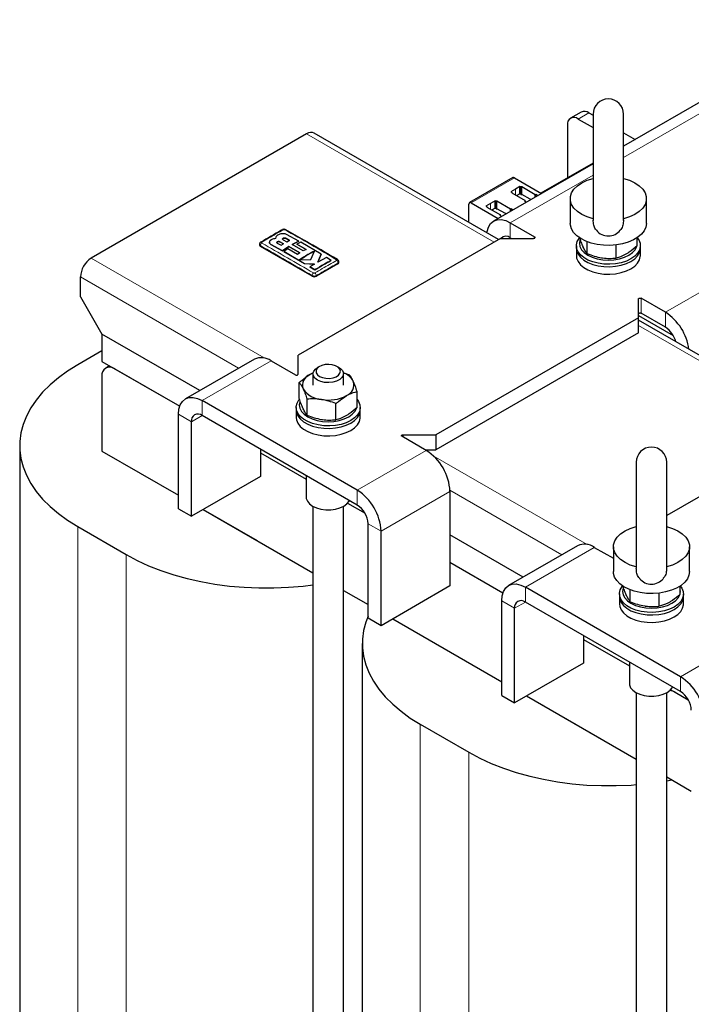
# Model space of a CAD drawing. Header units: millimetres. Extents: x 5 to 418, y 2 to 292.
# Tile 18 of 22: x 326 to 357, y 99 to 145. Entities that reach past the tile are written whole.
import ezdxf

# ---------------------------------------------------------------- set-up
doc = ezdxf.new("R2010")
doc.units = ezdxf.units.MM

msp = doc.modelspace()

# ---------------------------------------------------------------- linework, layer by layer
at = {"color": 7, "linetype": 'Continuous', "lineweight": 25}
for p, q in [((363.5798, 144.6215), (353.5168, 138.8123)), ((351.5759, 140.3777), (351.0809, 140.092)), ((351.9258, 140.3431), (352.1168, 140.2328)), ((352.1168, 140.281), (352.1168, 135.4011)), ((353.5168, 135.401), (353.5168, 140.281)), ((351.4309, 140.0573), (352.1168, 139.6613)), ((338.9575, 139.3732), (329.058, 133.6584)), ((347.775, 134.5197), (339.3075, 139.4079)), ((350.9359, 139.7715), (350.9359, 137.3516)), ((353.5168, 139.4246), (354.0471, 139.1185)), ((353.5168, 138.8531), (353.5522, 138.8327)), ((352.1168, 138.0333), (349.7218, 136.6507)), ((352.1168, 138.0041), (347.5426, 135.3635)), ((348.4306, 137.3627), (346.4408, 136.214)), ((348.5006, 137.3557), (349.7472, 136.6361)), ((348.5452, 136.8386), (348.3323, 136.7157)), ((348.3323, 136.7157), (348.3687, 136.6947)), ((348.3769, 136.6833), (348.3769, 136.67)), ((348.3769, 136.67), (348.9981, 136.3114)), ((348.758, 136.9614), (348.5452, 136.8386)), ((348.7943, 136.9404), (348.758, 136.9614)), ((348.758, 136.6185), (348.758, 136.9614)), ((348.8372, 136.9357), (348.8141, 136.9357)), ((349.4584, 136.5771), (348.8372, 136.9357)), ((348.8372, 136.5928), (348.8372, 136.9357)), ((346.5108, 136.2071), (347.7574, 135.4874)), ((347.6196, 136.3042), (347.4067, 136.1813)), ((347.6559, 136.2832), (347.6196, 136.3042)), ((347.6196, 135.9613), (347.6196, 136.3042)), ((347.6987, 136.2785), (347.6757, 136.2785)), ((348.3199, 135.9199), (347.6987, 136.2785)), ((347.6987, 135.9355), (347.6987, 136.2785)), ((348.758, 136.6185), (348.612, 136.5342)), ((348.758, 136.6185), (348.7943, 136.5975)), ((348.8141, 136.5928), (348.8372, 136.5928)), ((349.2257, 136.3684), (348.8372, 136.5928)), ((348.9981, 136.3114), (348.9634, 136.2914)), ((348.9634, 136.2914), (349.0567, 136.2375)), ((348.9981, 136.2714), (348.9981, 136.3114)), ((349.2645, 136.3575), (349.2257, 136.3799)), ((349.2257, 136.3799), (349.2257, 136.3684)), ((349.2257, 136.3684), (349.2356, 136.3742)), ((349.493, 136.5971), (349.4584, 136.5771)), ((349.4584, 136.4694), (349.4584, 136.5771)), ((349.493, 136.5971), (349.5863, 136.5433)), ((349.493, 136.4894), (349.493, 136.5971)), ((351.0668, 136.402), (351.0668, 135.2589)), ((354.5668, 135.2589), (354.5668, 136.402)), ((346.4118, 135.3066), (346.4118, 136.1499)), ((347.4067, 136.1813), (347.1939, 136.0585)), ((347.1939, 136.0585), (347.2302, 136.0375)), ((347.2384, 136.0261), (347.2384, 136.0128)), ((347.2384, 136.0128), (347.8596, 135.6541)), ((347.6196, 135.9613), (347.4736, 135.877)), ((347.6196, 135.9613), (347.6559, 135.9403)), ((347.6757, 135.9355), (347.6987, 135.9355)), ((348.0873, 135.7112), (347.6987, 135.9355)), ((348.3546, 135.9399), (348.3199, 135.9199)), ((348.3199, 135.8122), (348.3199, 135.9199)), ((348.3546, 135.9399), (348.4479, 135.8861)), ((348.3546, 135.8322), (348.3546, 135.9399)), ((347.8596, 135.6541), (347.825, 135.6341)), ((347.825, 135.6341), (347.9182, 135.5803)), ((347.8596, 135.6141), (347.8596, 135.6541)), ((348.1261, 135.7003), (348.0873, 135.7227)), ((348.0873, 135.7227), (348.0873, 135.7112)), ((348.0873, 135.7112), (348.0972, 135.717)), ((352.1168, 135.4011), (352.1168, 135.3949)), ((353.5168, 135.3956), (353.5168, 135.401)), ((348.3125, 135.2872), (349.4305, 134.6418)), ((337.5238, 134.5748), (337.5238, 134.5725)), ((337.5386, 134.6276), (337.5252, 134.5585)), ((337.5252, 134.5562), (337.5283, 134.5722)), ((337.8917, 134.3232), (337.7194, 134.4139)), ((337.7194, 134.4116), (337.8917, 134.3209)), ((337.8775, 134.5057), (338.0499, 134.4151)), ((338.1761, 134.4836), (338.0038, 134.5752)), ((338.0038, 134.5729), (338.1761, 134.4813)), ((338.5961, 134.4398), (338.0341, 134.7486)), ((338.0499, 134.4151), (338.1761, 134.4836)), ((338.2913, 134.2849), (338.5961, 134.4398)), ((338.5961, 134.4375), (338.2913, 134.2826)), ((347.867, 134.5729), (338.5615, 129.2009)), ((338.5961, 134.4398), (338.5961, 134.4375)), ((347.867, 134.5729), (349.381, 134.5729)), ((348.3125, 134.6013), (348.3618, 134.5729)), ((351.8452, 133.8702), (351.8452, 134.4186)), ((354.1441, 134.2258), (354.1441, 134.6005)), ((336.7881, 134.2939), (336.7881, 134.2584)), ((339.205, 132.8297), (336.8291, 134.2013)), ((337.2439, 134.3938), (337.2439, 134.3915)), ((337.3188, 134.2919), (337.8425, 134.0031)), ((337.8425, 134.0008), (337.3188, 134.2896)), ((337.6089, 134.3467), (337.7813, 134.255)), ((337.7813, 134.255), (337.8917, 134.3232)), ((337.8425, 134.0031), (338.1355, 134.1943)), ((338.1355, 134.192), (337.8425, 134.0008)), ((337.8425, 134.0031), (337.8425, 134.0008)), ((338.0901, 134.0847), (337.9113, 133.9644)), ((337.9113, 133.9644), (338.8614, 133.4096)), ((337.9113, 133.9644), (337.9113, 133.9621)), ((338.8614, 133.4073), (337.9113, 133.9621)), ((338.534, 133.8312), (338.0901, 134.0847)), ((338.1355, 134.1943), (338.6482, 133.9033)), ((338.1355, 134.1943), (338.1355, 134.192)), ((338.6482, 133.901), (338.1355, 134.192)), ((338.804, 133.9941), (338.2913, 134.2849)), ((338.6827, 134.3911), (338.5042, 134.3045)), ((338.5042, 134.3045), (338.9302, 134.0611)), ((338.5042, 134.3045), (338.5042, 134.3022)), ((338.9302, 134.0588), (338.5042, 134.3022)), ((339.6233, 133.841), (338.6827, 134.3911)), ((338.9302, 134.0611), (338.804, 133.9941)), ((339.1521, 133.5952), (339.3192, 133.9847)), ((351.3468, 134.23), (351.3468, 134.1157)), ((351.3468, 134.1157), (351.3468, 133.7728)), ((353.1724, 133.6649), (353.1724, 134.2697)), ((354.2868, 134.1157), (354.2868, 134.23)), ((354.2868, 133.7728), (354.2868, 134.1157)), ((338.6482, 133.9033), (338.534, 133.8312)), ((338.6252, 133.5812), (339.1521, 133.5952)), ((339.4691, 133.4795), (339.6233, 133.841)), ((339.6233, 133.8387), (339.4691, 133.4772)), ((339.863, 133.6951), (339.4691, 133.4795)), ((339.6233, 133.841), (339.6233, 133.8387)), ((340.0806, 133.5613), (339.863, 133.6951)), ((340.0806, 133.5613), (340.0806, 133.559)), ((340.4339, 133.4583), (340.4339, 133.4939)), ((338.8614, 133.4096), (339.3203, 133.3911)), ((338.8614, 133.4096), (338.8614, 133.4073)), ((339.3203, 133.3889), (338.8614, 133.4073)), ((339.3203, 133.3911), (339.1091, 133.2592)), ((339.1091, 133.2592), (339.3269, 133.1257)), ((339.1091, 133.2592), (339.1091, 133.2569)), ((339.3269, 133.1235), (339.1091, 133.2569)), ((339.3269, 133.1257), (339.3269, 133.1235)), ((340.3929, 133.4012), (339.403, 132.8297)), ((328.563, 131.8865), (328.563, 132.801)), ((328.563, 131.8865), (329.553, 130.1719)), ((354.2027, 130.9153), (354.2027, 131.7893)), ((355.4402, 131.1725), (354.3222, 131.8179)), ((354.2027, 130.9153), (344.8972, 125.5434)), ((354.2027, 131.0268), (355.7959, 130.1071)), ((354.2027, 130.2294), (354.2027, 130.9153)), ((362.6242, 125.9474), (354.2027, 130.809)), ((355.4402, 130.4866), (354.3222, 131.132)), ((334.0513, 127.5751), (329.553, 130.1719)), ((329.553, 130.1719), (329.553, 128.9143)), ((354.2027, 130.2294), (344.8972, 124.8575)), ((329.553, 129.3994), (328.4393, 128.7565)), ((336.5541, 129.02), (333.3863, 127.1912)), ((338.5615, 128.3269), (338.5615, 129.2009)), ((329.553, 128.9143), (333.1237, 126.853)), ((329.9009, 128.7134), (329.727, 128.613)), ((330.1469, 128.5714), (333.1237, 126.853)), ((337.3241, 128.9437), (338.442, 128.2983)), ((339.5514, 128.6869), (339.4524, 128.6297)), ((340.4425, 128.6297), (340.3435, 128.6869)), ((329.553, 128.2284), (329.553, 124.7989)), ((339.2474, 128.344), (339.2474, 127.8296)), ((340.6253, 128.4069), (340.9191, 128.3037)), ((340.6474, 127.8296), (340.6474, 128.344)), ((338.6202, 127.2071), (338.6202, 127.9481)), ((338.9758, 126.4409), (338.9758, 127.1819)), ((341.2747, 126.7965), (341.2747, 127.5375)), ((341.2839, 123.0003), (334.1562, 127.115)), ((338.4774, 126.8007), (338.4774, 126.6864)), ((340.3031, 126.2356), (340.3031, 126.9766)), ((341.4174, 126.6864), (341.4174, 126.8007)), ((333.0673, 122.1421), (333.0673, 126.4861)), ((341.2839, 122.3144), (334.1562, 126.4291)), ((338.4774, 126.6864), (338.4774, 126.3435)), ((341.4174, 126.3435), (341.4174, 126.6864)), ((333.6613, 121.7992), (333.6613, 126.1432)), ((362.7163, 126.0006), (355.4967, 121.8328)), ((344.4517, 124.829), (343.3338, 125.4744)), ((343.3833, 125.5434), (344.8972, 125.5434)), ((344.8972, 125.5434), (344.8972, 124.8575)), ((325.774, 125.0418), (325.774, 85.6029)), ((329.553, 124.7989), (333.0673, 122.7702)), ((336.8291, 124.8861), (336.8291, 123.628)), ((336.8291, 124.7139), (338.9324, 123.4997)), ((344.4024, 124.8575), (344.8972, 124.8575)), ((354.0967, 124.2794), (354.0967, 119.3995)), ((355.4967, 119.3994), (355.4967, 124.2794)), ((336.8291, 123.628), (333.6613, 121.7992)), ((338.9324, 123.6718), (338.9324, 122.6854)), ((345.5407, 122.9429), (345.5407, 118.5989)), ((339.2474, 122.261), (339.2474, 69.7543)), ((340.6474, 69.7543), (340.6474, 122.261)), ((340.8351, 122.4012), (341.6379, 121.9378)), ((333.0673, 122.1421), (333.6613, 121.7992)), ((334.2052, 122.1133), (336.6806, 120.6842)), ((334.2052, 122.1133), (339.2474, 119.2024)), ((328.4393, 121.3272), (330.6667, 120.0413)), ((341.7789, 117.1131), (341.7789, 121.4571)), ((342.3728, 116.7702), (342.3728, 121.1142)), ((348.9005, 119.0028), (345.5407, 120.9424)), ((351.4034, 120.4477), (348.2355, 118.6189)), ((352.1733, 120.3714), (353.0467, 119.8672)), ((353.0467, 120.4004), (353.0467, 119.2573)), ((356.5467, 119.2573), (356.5467, 120.4004)), ((345.5407, 119.6848), (347.9729, 118.2807)), ((354.0967, 119.3995), (354.0967, 119.3933)), ((355.4967, 119.394), (355.4967, 119.3994)), ((345.5407, 118.5989), (342.3728, 116.7702)), ((356.124, 118.2242), (356.124, 118.5989)), ((340.6474, 118.3942), (341.7789, 117.7411)), ((356.1331, 114.428), (349.0055, 118.5427)), ((353.3267, 118.2284), (353.3267, 118.1141)), ((353.3267, 118.1141), (353.3267, 117.7712)), ((353.8251, 117.8686), (353.8251, 118.417)), ((355.1523, 117.6633), (355.1523, 118.2681)), ((356.2667, 118.1141), (356.2667, 118.2284)), ((356.2667, 117.7712), (356.2667, 118.1141)), ((347.9165, 113.5698), (347.9165, 117.9138)), ((356.1331, 113.7421), (349.0055, 117.8568)), ((348.5105, 113.227), (348.5105, 117.5709)), ((342.3728, 116.7702), (341.7789, 117.1131)), ((342.9168, 117.0842), (347.9165, 114.1979)), ((351.6783, 116.3138), (351.6783, 115.0557)), ((341.5142, 115.9552), (341.5142, 76.5163)), ((351.6783, 116.1416), (353.7817, 114.9274)), ((345.2932, 115.7123), (347.9165, 114.1979)), ((351.6783, 115.0557), (348.5105, 113.227)), ((353.7817, 115.0995), (353.7817, 114.1131)), ((354.0967, 113.6888), (354.0967, 61.182)), ((355.4967, 61.182), (355.4967, 113.6888)), ((355.6844, 113.829), (356.4872, 113.3655)), ((355.8856, 113.7128), (356.4872, 113.3655)), ((347.9165, 113.5698), (348.5105, 113.227)), ((349.0545, 113.541), (352.4208, 111.5976)), ((349.0545, 113.541), (354.0967, 110.6302)), ((344.1795, 112.2405), (346.4069, 110.9547)), ((355.4967, 109.822), (356.6281, 109.1688)), ((355.4967, 109.6446), (355.7294, 109.6876))]:
    msp.add_line(p, q, dxfattribs=at)
at = {"color": 7, "linetype": 'Continuous', "lineweight": 18}
for p, q in [((353.5168, 138.2916), (364.3497, 144.5453)), ((351.9258, 140.3431), (351.4309, 140.0573)), ((355.4402, 131.1725), (371.4773, 140.4306)), ((347.57, 134.4013), (338.9575, 139.3732)), ((346.5108, 136.2071), (348.5006, 137.3557)), ((348.3125, 135.2872), (352.1168, 137.4834)), ((348.5452, 136.5728), (348.5452, 136.8386)), ((348.7943, 136.5975), (348.7943, 136.9404)), ((348.8141, 136.5928), (348.8141, 136.9357)), ((347.6559, 135.9403), (347.6559, 136.2832)), ((347.6757, 135.9355), (347.6757, 136.2785)), ((347.4067, 135.9156), (347.4067, 136.1813)), ((348.3125, 134.6013), (348.3125, 135.2872)), ((337.7194, 134.4139), (337.7194, 134.4116)), ((338.0038, 134.5752), (338.0038, 134.5729)), ((348.3126, 134.6013), (348.2634, 134.5729)), ((349.4305, 134.6418), (349.4305, 134.5847)), ((336.8291, 134.2013), (336.8291, 134.2369)), ((337.3188, 134.2919), (337.3188, 134.2896)), ((329.058, 133.6584), (336.9992, 129.074)), ((340.3929, 133.4012), (340.3929, 133.4369)), ((328.563, 132.801), (335.8335, 128.6039)), ((339.205, 132.8297), (339.205, 132.8654)), ((339.403, 132.8297), (339.403, 132.8654)), ((354.3222, 131.8179), (354.3222, 131.132)), ((355.4402, 130.4866), (355.4402, 131.1725)), ((362.4192, 125.8291), (354.2027, 130.5723)), ((334.1562, 127.115), (337.3241, 128.9437)), ((334.1562, 126.4291), (334.1562, 127.115)), ((333.6613, 126.1432), (333.0673, 126.4861)), ((334.1563, 126.429), (333.6613, 126.1432)), ((343.3833, 125.5434), (343.3833, 125.4458)), ((341.2839, 123.0003), (344.4517, 124.829)), ((344.7766, 124.5842), (351.8485, 120.5017)), ((341.2839, 122.3144), (341.2839, 123.0003)), ((345.5407, 122.9429), (342.3728, 121.1142)), ((345.5395, 123.0007), (350.6827, 120.0316)), ((328.4393, 121.3272), (328.4393, 81.8882)), ((341.7789, 121.4571), (342.3728, 121.1142)), ((349.0055, 118.5427), (352.1733, 120.3714)), ((330.6667, 120.0413), (330.6667, 80.6024)), ((349.0055, 117.8568), (349.0055, 118.5427)), ((348.5105, 117.5709), (347.9165, 117.9138)), ((349.0056, 117.8567), (348.5105, 117.5709)), ((356.1331, 114.428), (359.301, 116.2567)), ((356.1331, 113.7421), (356.1331, 114.428)), ((344.1795, 112.2405), (344.1795, 72.8016)), ((346.4069, 110.9547), (346.4069, 71.5158))]:
    msp.add_line(p, q, dxfattribs=at)
at = {"color": 7, "linetype": 'Continuous', "lineweight": 25, "flags": 128}
for points in [[(352.1208, 135.4751), (351.8464, 135.5613), (351.603, 135.6743), (351.3982, 135.8105), (351.2386, 135.9655), (351.1293, 136.1344), (351.0738, 136.3119), (351.0738, 136.4922), (351.1293, 136.6697), (351.2386, 136.8386), (351.3982, 136.9936), (351.603, 137.1298), (351.8464, 137.2428), (352.1208, 137.329)], [(353.5128, 137.329), (353.7871, 137.2428), (354.0306, 137.1298), (354.2354, 136.9936), (354.395, 136.8386), (354.5043, 136.6697), (354.5598, 136.4922), (354.5598, 136.3119), (354.5043, 136.1344), (354.395, 135.9655), (354.2354, 135.8105), (354.0306, 135.6743), (353.7871, 135.5613), (353.5128, 135.4751)], [(347.2347, 134.8316), (347.2445, 134.8916), (347.3065, 135.0917), (347.4071, 135.251), (347.5425, 135.3634), (347.7075, 135.4245), (347.8958, 135.4321), (348.1001, 135.3857), (348.3125, 135.2872)], [(354.5668, 135.2589), (354.5416, 135.0881), (354.4668, 134.9223), (354.3446, 134.7662), (354.1784, 134.6242), (353.973, 134.5005), (353.7343, 134.3986), (353.4693, 134.3215), (353.1855, 134.2713), (352.8911, 134.2495), (352.5945, 134.2568), (352.3043, 134.2929), (352.0289, 134.3568), (351.7762, 134.4466), (351.5534, 134.5598), (351.3669, 134.6932), (351.2221, 134.8428), (351.1233, 135.0043), (351.0731, 135.1732), (351.0668, 135.2589)], [(349.381, 134.5729), (349.4013, 134.5746), (349.4198, 134.5797), (349.4351, 134.5876), (349.4456, 134.5978), (349.4506, 134.6093), (349.4496, 134.6211), (349.4427, 134.6323), (349.4305, 134.6418)], [(354.1441, 134.5948), (354.2106, 134.4997), (354.2727, 134.3473), (354.2852, 134.1908), (354.2477, 134.0357), (354.1615, 133.8873), (354.0295, 133.7505), (353.8562, 133.63), (353.6475, 133.5299), (353.4106, 133.4537), (353.1533, 133.404), (352.8847, 133.3823), (352.6137, 133.3896), (352.3496, 133.4254), (352.1015, 133.4887), (351.8777, 133.5772), (351.6859, 133.6879), (351.5326, 133.8171), (351.423, 133.9604), (351.3609, 134.1128), (351.3484, 134.2692), (351.3858, 134.4243), (351.472, 134.5728), (351.4896, 134.5949)], [(351.5141, 134.4991), (351.5123, 134.4941), (351.4868, 134.3443), (351.5123, 134.1946), (351.588, 134.0505), (351.7109, 133.9178), (351.8763, 133.8014), (352.0779, 133.706), (352.3078, 133.635), (352.5573, 133.5913), (352.8168, 133.5766), (353.0763, 133.5913), (353.3258, 133.635), (353.5557, 133.706), (353.7572, 133.8014), (353.9226, 133.9178), (354.0455, 134.0505), (354.1178, 134.1849)], [(351.3468, 134.1157), (351.3609, 133.9985), (351.423, 133.846), (351.5326, 133.7028), (351.6859, 133.5736), (351.8777, 133.4629), (352.1015, 133.3744), (352.3496, 133.3111), (352.6137, 133.2752), (352.8847, 133.268), (353.1533, 133.2896), (353.4106, 133.3394), (353.6475, 133.4156), (353.8562, 133.5157), (354.0295, 133.6361), (354.1615, 133.7729), (354.2477, 133.9214), (354.2852, 134.0765), (354.2868, 134.1157)], [(351.3468, 134.1157), (351.3609, 133.9985), (351.423, 133.846), (351.5326, 133.7028), (351.6859, 133.5736), (351.8777, 133.4629), (352.1015, 133.3744), (352.3496, 133.3111), (352.6137, 133.2752), (352.8847, 133.268), (353.1533, 133.2896), (353.4106, 133.3394), (353.6475, 133.4156), (353.8562, 133.5157), (354.0295, 133.6361), (354.1615, 133.7729), (354.2477, 133.9214), (354.2852, 134.0765), (354.2868, 134.1157)], [(354.1441, 134.2952), (354.1468, 134.3443), (354.1441, 134.3935)], [(351.3468, 133.7728), (351.3609, 133.6555), (351.423, 133.5031), (351.5326, 133.3598), (351.6859, 133.2306), (351.8777, 133.1199), (352.1015, 133.0314), (352.3496, 132.9681), (352.6137, 132.9323), (352.8847, 132.9251), (353.1533, 132.9467), (353.4106, 132.9965), (353.6475, 133.0727), (353.8562, 133.1727), (354.0295, 133.2932), (354.1615, 133.43), (354.2477, 133.5785), (354.2852, 133.7336), (354.2868, 133.7728)], [(354.2027, 131.7893), (354.2057, 131.801), (354.2145, 131.8118), (354.2283, 131.8205), (354.2459, 131.8266), (354.2659, 131.8295), (354.2864, 131.8289), (354.3057, 131.8249), (354.3222, 131.8179)], [(354.2027, 131.1034), (354.2057, 131.1151), (354.2145, 131.1259), (354.2283, 131.1347), (354.2459, 131.1407), (354.2659, 131.1436), (354.2864, 131.143), (354.3057, 131.1391), (354.3222, 131.132)], [(328.4393, 128.7565), (327.9764, 128.4685), (327.5521, 128.1613), (327.1688, 127.8368), (326.8285, 127.4965), (326.5332, 127.1426), (326.2846, 126.7769), (326.084, 126.4015), (325.9326, 126.0185), (325.8312, 125.63), (325.7803, 125.2383), (325.7803, 124.8454), (325.8312, 124.4536), (325.9326, 124.0652), (326.084, 123.6822), (326.2846, 123.3068), (326.5332, 122.9411), (326.8285, 122.5871), (327.1688, 122.2469), (327.5521, 121.9223), (327.9764, 121.6151), (328.4393, 121.3272)], [(339.4525, 128.0582), (339.3373, 128.1459), (339.2673, 128.2483), (339.2479, 128.3578), (339.2802, 128.4662), (339.3621, 128.5656), (339.4524, 128.6297)], [(339.5515, 128.2297), (339.6858, 128.1725), (339.8433, 128.1407), (340.0101, 128.137), (340.1714, 128.162), (340.3127, 128.2133), (340.4216, 128.2863), (340.4884, 128.3746), (340.5071, 128.4704), (340.476, 128.5651), (340.398, 128.6503), (340.28, 128.7184), (340.1324, 128.7634), (339.9684, 128.7814), (339.8025, 128.7706), (339.6495, 128.732), (339.523, 128.6692), (339.4342, 128.5876), (339.391, 128.4945), (339.3972, 128.3982), (339.4523, 128.3072), (339.5515, 128.2297)], [(340.4425, 128.6297), (340.5052, 128.5882), (340.5986, 128.4922), (340.6438, 128.3853), (340.6373, 128.2753), (340.5796, 128.1704), (340.475, 128.0784), (340.3314, 128.0061), (340.1592, 127.9588), (339.9713, 127.9401), (339.7817, 127.9514), (339.6044, 127.9917), (339.4525, 128.0582)], [(338.442, 128.2983), (338.4585, 128.2913), (338.4779, 128.2873), (338.4984, 128.2867), (338.5183, 128.2896), (338.5359, 128.2957), (338.5497, 128.3045), (338.5585, 128.3152), (338.5615, 128.3269)], [(339.2514, 128.3868), (339.223, 128.3746), (339.106, 128.3153)], [(333.0673, 126.4861), (333.0882, 126.7194), (333.1502, 126.9195), (333.2508, 127.0788), (333.3862, 127.1912), (333.5513, 127.2523), (333.7395, 127.2598), (333.9438, 127.2134), (334.1562, 127.115)], [(341.2747, 127.1655), (341.3412, 127.0704), (341.4033, 126.918), (341.4159, 126.7615), (341.3784, 126.6064), (341.2922, 126.4579), (341.1602, 126.3211), (340.9869, 126.2007), (340.7782, 126.1006), (340.5412, 126.0244), (340.284, 125.9746), (340.0153, 125.953), (339.7444, 125.9602), (339.4803, 125.9961), (339.2321, 126.0594), (339.0083, 126.1479), (338.8165, 126.2586), (338.6632, 126.3878), (338.5536, 126.531), (338.4915, 126.6835), (338.479, 126.8399), (338.5165, 126.995), (338.6027, 127.1435), (338.6202, 127.1656)], [(338.6448, 127.0698), (338.643, 127.0648), (338.6174, 126.915), (338.643, 126.7652), (338.7187, 126.6212), (338.8416, 126.4885), (339.007, 126.3721), (339.2085, 126.2766), (339.4385, 126.2057), (339.688, 126.162), (339.9474, 126.1472), (340.2069, 126.162), (340.4564, 126.2057), (340.6864, 126.2766), (340.8879, 126.3721), (341.0533, 126.4885), (341.1762, 126.6212), (341.2485, 126.7556)], [(341.2747, 126.8659), (341.2774, 126.915), (341.2747, 126.9642)], [(338.4774, 126.6864), (338.4915, 126.5692), (338.5536, 126.4167), (338.6632, 126.2735), (338.8165, 126.1443), (339.0083, 126.0335), (339.2321, 125.945), (339.4803, 125.8818), (339.7444, 125.8459), (340.0153, 125.8387), (340.284, 125.8603), (340.5412, 125.9101), (340.7782, 125.9863), (340.9869, 126.0863), (341.1602, 126.2068), (341.2922, 126.3436), (341.3784, 126.4921), (341.4159, 126.6472), (341.4174, 126.6864)], [(338.4774, 126.6864), (338.4915, 126.5692), (338.5536, 126.4167), (338.6632, 126.2735), (338.8165, 126.1443), (339.0083, 126.0335), (339.2321, 125.945), (339.4803, 125.8818), (339.7444, 125.8459), (340.0153, 125.8387), (340.284, 125.8603), (340.5412, 125.9101), (340.7782, 125.9863), (340.9869, 126.0863), (341.1602, 126.2068), (341.2922, 126.3436), (341.3784, 126.4921), (341.4159, 126.6472), (341.4174, 126.6864)], [(338.4774, 126.3435), (338.4915, 126.2262), (338.5536, 126.0738), (338.6632, 125.9305), (338.8165, 125.8013), (339.0083, 125.6906), (339.2321, 125.6021), (339.4803, 125.5388), (339.7444, 125.503), (340.0153, 125.4958), (340.284, 125.5174), (340.5412, 125.5672), (340.7782, 125.6434), (340.9869, 125.7434), (341.1602, 125.8639), (341.2922, 126.0007), (341.3784, 126.1492), (341.4159, 126.3043), (341.4174, 126.3435)], [(343.3338, 125.4744), (343.3215, 125.4839), (343.3146, 125.4951), (343.3136, 125.5069), (343.3186, 125.5184), (343.3292, 125.5286), (343.3444, 125.5366), (343.363, 125.5416), (343.3833, 125.5434)], [(338.9324, 122.6854), (338.9388, 122.6197), (338.9894, 122.4918), (339.088, 122.3736), (339.2297, 122.271), (339.4074, 122.1892), (339.6122, 122.1323), (339.8338, 122.1031), (340.0611, 122.1031), (340.2827, 122.1323), (340.4875, 122.1892), (340.6652, 122.271), (340.8069, 122.3736), (340.9055, 122.4918), (340.9227, 122.5229)], [(354.1007, 119.4735), (353.8263, 119.5597), (353.5829, 119.6727), (353.3781, 119.8089), (353.2185, 119.9639), (353.1092, 120.1328), (353.0537, 120.3103), (353.0537, 120.4906), (353.1092, 120.6681), (353.2185, 120.837), (353.3781, 120.992), (353.5829, 121.1282), (353.8263, 121.2412), (354.1007, 121.3274)], [(355.4927, 121.3274), (355.767, 121.2412), (356.0105, 121.1282), (356.2153, 120.992), (356.3749, 120.837), (356.4842, 120.6681), (356.5397, 120.4906), (356.5397, 120.3103), (356.4842, 120.1328), (356.3749, 119.9639), (356.2153, 119.8089), (356.0105, 119.6727), (355.767, 119.5597), (355.4927, 119.4735)], [(330.6667, 120.0413), (331.1655, 119.7741), (331.6976, 119.5292), (332.2598, 119.3079), (332.8492, 119.1114), (333.4623, 118.941), (334.0958, 118.7975), (334.7461, 118.6817), (335.4095, 118.5942), (336.0825, 118.5357), (336.7611, 118.5063), (337.4416, 118.5063), (338.1202, 118.5357), (338.7931, 118.5942), (339.2474, 118.6508)], [(356.5467, 119.2573), (356.5215, 119.0865), (356.4467, 118.9207), (356.3245, 118.7646), (356.1582, 118.6226), (355.9529, 118.4989), (355.7142, 118.397), (355.4492, 118.3199), (355.1654, 118.2697), (354.871, 118.2479), (354.5744, 118.2552), (354.2842, 118.2913), (354.0088, 118.3552), (353.7561, 118.445), (353.5333, 118.5582), (353.3468, 118.6916), (353.202, 118.8412), (353.1032, 119.0027), (353.053, 119.1716), (353.0467, 119.2573)], [(347.9165, 117.9138), (347.9375, 118.1471), (347.9994, 118.3472), (348.1001, 118.5065), (348.2355, 118.6189), (348.4005, 118.68), (348.5888, 118.6875), (348.793, 118.6412), (349.0055, 118.5427)], [(356.1209, 118.5968), (356.1905, 118.4981), (356.2526, 118.3457), (356.2651, 118.1892), (356.2276, 118.0341), (356.1414, 117.8857), (356.0094, 117.7489), (355.8361, 117.6284), (355.6274, 117.5283), (355.3905, 117.4521), (355.1332, 117.4024), (354.8646, 117.3807), (354.5936, 117.388), (354.3295, 117.4238), (354.0814, 117.4871), (353.8576, 117.5756), (353.6658, 117.6863), (353.5125, 117.8155), (353.4029, 117.9588), (353.3408, 118.1112), (353.3283, 118.2676), (353.3657, 118.4227), (353.4519, 118.5712), (353.4724, 118.5968)], [(353.3267, 118.1141), (353.3408, 117.9969), (353.4029, 117.8444), (353.5125, 117.7012), (353.6658, 117.572), (353.8576, 117.4613), (354.0814, 117.3728), (354.3295, 117.3095), (354.5936, 117.2736), (354.8646, 117.2664), (355.1332, 117.288), (355.3905, 117.3378), (355.6274, 117.414), (355.8361, 117.5141), (356.0094, 117.6345), (356.1414, 117.7713), (356.2276, 117.9198), (356.2651, 118.0749), (356.2667, 118.1141)], [(353.3267, 118.1141), (353.3408, 117.9969), (353.4029, 117.8444), (353.5125, 117.7012), (353.6658, 117.572), (353.8576, 117.4613), (354.0814, 117.3728), (354.3295, 117.3095), (354.5936, 117.2736), (354.8646, 117.2664), (355.1332, 117.288), (355.3905, 117.3378), (355.6274, 117.414), (355.8361, 117.5141), (356.0094, 117.6345), (356.1414, 117.7713), (356.2276, 117.9198), (356.2651, 118.0749), (356.2667, 118.1141)], [(353.494, 118.4975), (353.4922, 118.4925), (353.4667, 118.3428), (353.4922, 118.193), (353.5679, 118.0489), (353.6908, 117.9162), (353.8562, 117.7998), (354.0578, 117.7044), (354.2877, 117.6334), (354.5372, 117.5897), (354.7967, 117.575), (355.0562, 117.5897), (355.3057, 117.6334), (355.5356, 117.7044), (355.7371, 117.7998), (355.9025, 117.9162), (356.0254, 118.0489), (356.0977, 118.1833)], [(356.124, 118.2936), (356.1267, 118.3428), (356.124, 118.3919)], [(353.3267, 117.7712), (353.3408, 117.6539), (353.4029, 117.5015), (353.5125, 117.3582), (353.6658, 117.229), (353.8576, 117.1183), (354.0814, 117.0298), (354.3295, 116.9666), (354.5936, 116.9307), (354.8646, 116.9235), (355.1332, 116.9451), (355.3905, 116.9949), (355.6274, 117.0711), (355.8361, 117.1711), (356.0094, 117.2916), (356.1414, 117.4284), (356.2276, 117.5769), (356.2651, 117.732), (356.2667, 117.7712)], [(341.7789, 117.213), (341.6728, 116.9319), (341.5714, 116.5434), (341.5205, 116.1516), (341.5205, 115.7588), (341.5714, 115.367), (341.6728, 114.9785), (341.8242, 114.5955), (342.0248, 114.2201), (342.2734, 113.8544), (342.5687, 113.5005), (342.909, 113.1603), (343.2923, 112.8357), (343.7166, 112.5285), (344.1795, 112.2405)], [(353.7817, 114.1131), (353.7881, 114.0475), (353.8386, 113.9195), (353.9373, 113.8013), (354.079, 113.6987), (354.2567, 113.6169), (354.4615, 113.56), (354.683, 113.5308), (354.9103, 113.5308), (355.1319, 113.56), (355.3367, 113.6169), (355.5144, 113.6987), (355.6561, 113.8013), (355.7547, 113.9195), (355.7719, 113.9506)], [(346.4069, 110.9547), (346.9057, 110.6875), (347.4378, 110.4425), (348, 110.2212), (348.5894, 110.0248), (349.2025, 109.8544), (349.836, 109.7108), (350.4863, 109.595), (351.1497, 109.5076), (351.8227, 109.4491), (352.5013, 109.4197), (353.1818, 109.4197), (353.8604, 109.4491), (354.0967, 109.4662)]]:
    msp.add_lwpolyline(points, dxfattribs=at)
at = {"color": 7, "linetype": 'Continuous', "lineweight": 25}
for centre, radius, start, end in [((352.8168, 140.281), 0.7, 0, 180), ((351.7208, 140.0568), 0.3521, 54.38242, 114.30712), ((351.2376, 139.8204), 0.3057, 50.79671, 189.21404), ((339.1625, 139.087), 0.3521, 65.69288, 125.61758), ((348.4596, 137.2985), 0.0704, 54.38242, 114.30712), ((348.3629, 136.6819), 0.0141, 5.6948, 65.62534), ((348.8133, 136.9761), 0.0404, 241.95976, 271.1441), ((346.4722, 136.1597), 0.0611, 50.79671, 189.21404), ((347.6749, 136.3189), 0.0404, 241.95976, 271.1441), ((348.8133, 136.6331), 0.0404, 241.95976, 271.1441), ((347.2244, 136.0247), 0.0141, 5.6948, 65.62534), ((347.6749, 135.9759), 0.0404, 241.95976, 271.1441), ((352.8168, 135.381), 0.7, 218.86614, 321.61816), ((336.8689, 134.3518), 0.0482, 55.20224, 114.88886), ((348.117, 134.3623), 0.3088, 50.7167, 137.01153), ((336.8582, 134.2654), 0.0704, 185.6948, 245.62534), ((329.6377, 132.7521), 1.0758, 122.60548, 177.39452), ((340.3532, 133.5518), 0.0482, 65.10638, 124.80255), ((340.3639, 133.4653), 0.0704, 294.37466, 354.3052), ((339.304, 133.0208), 0.2152, 242.60967, 297.39033), ((354.136, 129.1541), 2.4031, 7.61404, 57.13342), ((354.8542, 129.5734), 1.0851, 13.32255, 57.31391), ((336.873, 128.314), 0.7746, 54.38242, 114.30712), ((329.9151, 128.2872), 0.3668, 50.79671, 189.21404), ((339.2913, 127.8261), 0.5232, 110.74208, 199.461), ((340.3531, 127.5792), 0.8582, 29.93081, 70.22421), ((339.7045, 128.2504), 1.0863, 213.43888, 266.5665), ((340.6036, 127.8331), 0.5232, 290.74208, 19.461), ((339.9495, 128.9662), 1.8267, 260.2289, 297.35717), ((333.963, 126.1922), 0.3057, 50.79671, 189.21404), ((354.7967, 124.2794), 0.7, 0, 180), ((343.1764, 122.8353), 2.3667, 2.60548, 57.39452), ((340.0086, 121.0066), 2.3667, 2.60548, 57.39452), ((340.7042, 121.4081), 1.0758, 2.60548, 57.39452), ((351.7222, 119.7418), 0.7746, 54.38242, 114.30712), ((354.7967, 119.3794), 0.7, 218.86614, 321.61816), ((348.8123, 117.6199), 0.3057, 50.79671, 189.21404), ((354.8578, 112.4343), 2.3667, 2.60548, 57.39452), ((355.6, 113.2565), 0.5383, 57.95437, 85.03353), ((355.5534, 112.8359), 1.0758, 2.60548, 57.39452)]:
    msp.add_arc(centre, radius, start, end, dxfattribs=at)
at = {"color": 7, "linetype": 'Continuous', "lineweight": 18}
for centre, radius, start, end in [((337.8604, 134.9236), 0.0488, 55.56484, 114.44642), ((337.9756, 134.9238), 0.0486, 64.70125, 124.49974), ((336.9784, 134.2319), 0.1494, 123.32204, 178.0583), ((340.2435, 133.4317), 0.1495, 1.96116, 56.68021), ((339.3573, 132.8564), 0.1526, 123.12781, 176.6323), ((339.2507, 132.8565), 0.1526, 3.34754, 56.86931)]:
    msp.add_arc(centre, radius, start, end, dxfattribs=at)
at = {"color": 7, "linetype": 'Continuous', "lineweight": 25}
for points, knots in [([(352.2775, 134.946), (352.2626, 134.9613), (352.1967, 135.0284), (352.1303, 135.198), (352.1239, 135.3372), (352.1203, 135.4149)], [0, 0, 0, 0, 0.1146639, 0.5064177, 1, 1, 1, 1]), ([(353.5078, 135.4195), (353.5067, 135.3411), (353.5047, 135.1982), (353.4378, 135.0263), (353.3716, 134.9611), (353.3603, 134.9499)], [0, 0, 0, 0, 0.5016565, 0.9143866, 1, 1, 1, 1]), ([(337.8402, 134.968), (337.8258, 134.9599), (337.4954, 134.7742), (337.1647, 134.5799), (336.8486, 134.394)], [0, 0, 0, 0, 0.0437345, 1, 1, 1, 1]), ([(337.9954, 134.9674), (337.9941, 134.9685), (337.9823, 134.978), (337.9499, 134.9858), (337.9003, 134.9894), (337.8606, 134.9809), (337.8427, 134.9689), (337.8406, 134.9675)], [0, 0, 0, 0, 0.0316046, 0.2835541, 0.5952648, 0.9527387, 1, 1, 1, 1]), ([(340.3735, 133.5935), (339.8685, 133.8912), (339.076, 134.3585), (338.2835, 134.8048), (337.9959, 134.9667)], [0, 0, 0, 0, 0.6371047, 1, 1, 1, 1]), ([(336.8489, 134.395), (336.8473, 134.3943), (336.8324, 134.3879), (336.8114, 134.3653), (336.7909, 134.3306), (336.7898, 134.3053), (336.7892, 134.294)], [0, 0, 0, 0, 0.04244327, 0.39316873, 0.72953329, 1, 1, 1, 1]), ([(337.3188, 134.4988), (337.3005, 134.4856), (337.2638, 134.4593), (337.2408, 134.4101), (337.2458, 134.3604), (337.2749, 134.3194), (337.3063, 134.2997), (337.3188, 134.2919)], [0, 0, 0, 0, 0.21459, 0.4291787, 0.6437975, 0.8584406, 1, 1, 1, 1]), ([(337.5252, 134.5585), (337.4947, 134.5557), (337.4337, 134.5503), (337.3635, 134.526), (337.3305, 134.5059), (337.3188, 134.4988)], [0, 0, 0, 0, 0.3919653, 0.7839447, 1, 1, 1, 1]), ([(337.7749, 134.7747), (337.7371, 134.7643), (337.6616, 134.7436), (337.5779, 134.69), (337.5514, 134.6479), (337.5386, 134.6276)], [0, 0, 0, 0, 0.3407821, 0.6815687, 1, 1, 1, 1]), ([(337.7194, 134.4139), (337.7125, 134.4168), (337.6989, 134.4226), (337.6728, 134.4255), (337.6462, 134.4236), (337.6215, 134.4168), (337.6016, 134.4059), (337.5888, 134.392), (337.5845, 134.3768), (337.5892, 134.3621), (337.5992, 134.3522), (337.6071, 134.3477), (337.6089, 134.3467)], [0, 0, 0, 0, 0.107578, 0.2151551, 0.3227414, 0.4302646, 0.5376806, 0.6449866, 0.752213, 0.8594107, 0.9666405, 1, 1, 1, 1]), ([(337.587, 134.3749), (337.587, 134.3783), (337.587, 134.3867), (337.5971, 134.3995), (337.6146, 134.4115), (337.6381, 134.4197), (337.6645, 134.4232), (337.6908, 134.4216), (337.709, 134.4167), (337.7174, 134.4126), (337.7194, 134.4116)], [0, 0, 0, 0, 0.0961106, 0.2390132, 0.3819254, 0.524921, 0.6680524, 0.8113341, 0.954728, 1, 1, 1, 1]), ([(338.0341, 134.7486), (338.0134, 134.7578), (337.9721, 134.7762), (337.8932, 134.7874), (337.8253, 134.7852), (337.7876, 134.7773), (337.7749, 134.7747)], [0, 0, 0, 0, 0.2851253, 0.5702516, 0.8553553, 1, 1, 1, 1]), ([(338.0038, 134.5752), (337.996, 134.5785), (337.9804, 134.5852), (337.9506, 134.5893), (337.9203, 134.5881), (337.8921, 134.5814), (337.8694, 134.5701), (337.8547, 134.5554), (337.8497, 134.5391), (337.855, 134.523), (337.8664, 134.5119), (337.8754, 134.5069), (337.8775, 134.5057)], [0, 0, 0, 0, 0.1073587, 0.214721, 0.322003, 0.4292233, 0.5364373, 0.6436973, 0.7510459, 0.8585026, 0.9660513, 1, 1, 1, 1]), ([(337.8525, 134.537), (337.8525, 134.5407), (337.8525, 134.5498), (337.8641, 134.5636), (337.8843, 134.5761), (337.9112, 134.5843), (337.9413, 134.5873), (337.9713, 134.5846), (337.992, 134.5787), (338.0015, 134.574), (338.0038, 134.5729)], [0, 0, 0, 0, 0.0969221, 0.2402573, 0.3834499, 0.5265101, 0.6694856, 0.8124432, 0.955456, 1, 1, 1, 1]), ([(351.6673, 134.1665), (351.6631, 134.1757), (351.6312, 134.2453), (351.571, 134.3939), (351.5168, 134.5551), (351.4895, 134.6364)], [0, 0, 0, 0, 0.070088, 0.5307834, 1, 1, 1, 1]), ([(337.3188, 134.2896), (337.3009, 134.3019), (337.265, 134.3265), (337.2427, 134.3642), (337.2462, 134.386), (337.2471, 134.3914)], [0, 0, 0, 0, 0.4295286, 0.8590562, 1, 1, 1, 1]), ([(339.3192, 133.9847), (339.2162, 133.9338), (338.9849, 133.8195), (338.7535, 133.6662), (338.6252, 133.5812)], [0, 0, 0, 0, 0.4454775, 1, 1, 1, 1]), ([(338.6252, 133.5789), (338.7282, 133.6477), (338.9593, 133.8023), (339.1908, 133.9181), (339.3192, 133.9824)], [0, 0, 0, 0, 0.4451777, 1, 1, 1, 1]), ([(351.8452, 133.8702), (351.8163, 133.9082), (351.758, 133.9848), (351.6977, 134.1056), (351.6673, 134.1665)], [0, 0, 0, 0, 0.495458, 1, 1, 1, 1]), ([(354.1441, 134.2258), (354.0234, 134.1212), (353.8632, 133.9824), (353.6988, 133.8831), (353.6582, 133.8586)], [0, 0, 0, 0, 0.7534206, 1, 1, 1, 1]), ([(339.3269, 133.1257), (339.43, 133.1879), (339.6812, 133.3393), (339.9324, 133.4789), (340.0806, 133.5613)], [0, 0, 0, 0, 0.41032951, 1, 1, 1, 1]), ([(340.0806, 133.559), (339.9775, 133.502), (339.7263, 133.3631), (339.4751, 133.2124), (339.3269, 133.1235)], [0, 0, 0, 0, 0.4100764, 1, 1, 1, 1]), ([(340.433, 133.4937), (340.4333, 133.4956), (340.4358, 133.5115), (340.4258, 133.5402), (340.4048, 133.5723), (340.3854, 133.5895), (340.3739, 133.5952), (340.3734, 133.5954)], [0, 0, 0, 0, 0.0473269, 0.387603, 0.6883704, 0.9872494, 1, 1, 1, 1]), ([(351.8452, 133.8702), (351.9529, 133.8293), (352.1705, 133.7467), (352.3953, 133.7029), (352.5088, 133.6808)], [0, 0, 0, 0, 0.495458, 1, 1, 1, 1]), ([(352.5088, 133.6808), (352.5245, 133.6785), (352.6436, 133.6608), (352.8682, 133.645), (353.0704, 133.6582), (353.1724, 133.6649)], [0, 0, 0, 0, 0.070088, 0.5307834, 1, 1, 1, 1]), ([(353.6582, 133.8586), (353.5315, 133.7959), (353.367, 133.7145), (353.2088, 133.6742), (353.1724, 133.6649)], [0, 0, 0, 0, 0.7702918, 1, 1, 1, 1]), ([(338.6202, 127.9481), (338.6565, 127.9808), (338.8148, 128.1232), (338.9793, 128.2317), (339.106, 128.3153)], [0, 0, 0, 0, 0.2297082, 1, 1, 1, 1]), ([(339.106, 128.3153), (339.1467, 128.3395), (339.1998, 128.3711), (339.2515, 128.3884), (339.2635, 128.3924)], [0, 0, 0, 0, 0.7673255, 1, 1, 1, 1]), ([(341.0969, 128.0074), (341.0927, 128.0163), (341.0608, 128.0843), (341.0006, 128.195), (340.9464, 128.2672), (340.9191, 128.3037)], [0, 0, 0, 0, 0.07008803, 0.5307834, 1, 1, 1, 1]), ([(338.6202, 127.9481), (338.6491, 127.9101), (338.7073, 127.8335), (338.7676, 127.7127), (338.798, 127.6518)], [0, 0, 0, 0, 0.49545796, 1, 1, 1, 1]), ([(338.798, 127.6518), (338.8022, 127.6426), (338.8341, 127.573), (338.8943, 127.4244), (338.9485, 127.2632), (338.9758, 127.1819)], [0, 0, 0, 0, 0.070088, 0.5307834, 1, 1, 1, 1]), ([(341.2747, 127.5375), (341.2458, 127.6239), (341.1876, 127.7985), (341.1273, 127.9373), (341.0969, 128.0074)], [0, 0, 0, 0, 0.495458, 1, 1, 1, 1]), ([(338.798, 126.7372), (338.7938, 126.7464), (338.7619, 126.816), (338.7017, 126.9646), (338.6475, 127.1258), (338.6202, 127.2071)], [0, 0, 0, 0, 0.070088, 0.5307834, 1, 1, 1, 1]), ([(339.6395, 127.166), (339.6237, 127.1683), (339.5046, 127.186), (339.28, 127.2018), (339.0778, 127.1885), (338.9758, 127.1819)], [0, 0, 0, 0, 0.070088, 0.5307834, 1, 1, 1, 1]), ([(340.3031, 126.9766), (340.1953, 127.0175), (339.9778, 127.1001), (339.7529, 127.1439), (339.6395, 127.166)], [0, 0, 0, 0, 0.495458, 1, 1, 1, 1]), ([(340.3031, 126.9766), (340.3394, 127.0093), (340.4977, 127.1517), (340.6622, 127.2602), (340.7889, 127.3438)], [0, 0, 0, 0, 0.2297082, 1, 1, 1, 1]), ([(340.7889, 127.3438), (340.8294, 127.3661), (340.9939, 127.4566), (341.154, 127.5027), (341.2747, 127.5375)], [0, 0, 0, 0, 0.2465794, 1, 1, 1, 1]), ([(338.9758, 126.4409), (338.9469, 126.4789), (338.8886, 126.5555), (338.8284, 126.6763), (338.798, 126.7372)], [0, 0, 0, 0, 0.495458, 1, 1, 1, 1]), ([(341.2747, 126.7965), (341.154, 126.6919), (340.9939, 126.5531), (340.8294, 126.4538), (340.7889, 126.4293)], [0, 0, 0, 0, 0.7534206, 1, 1, 1, 1]), ([(338.9758, 126.4409), (339.0836, 126.4), (339.3011, 126.3174), (339.526, 126.2736), (339.6395, 126.2515)], [0, 0, 0, 0, 0.495458, 1, 1, 1, 1]), ([(339.6395, 126.2515), (339.6552, 126.2491), (339.7743, 126.2315), (339.9989, 126.2157), (340.2011, 126.2289), (340.3031, 126.2356)], [0, 0, 0, 0, 0.070088, 0.5307834, 1, 1, 1, 1]), ([(340.7889, 126.4293), (340.6622, 126.3666), (340.4977, 126.2852), (340.3394, 126.2449), (340.3031, 126.2356)], [0, 0, 0, 0, 0.7702918, 1, 1, 1, 1]), ([(354.2574, 118.9444), (354.2425, 118.9597), (354.1766, 119.0268), (354.1102, 119.1964), (354.1038, 119.3356), (354.1002, 119.4133)], [0, 0, 0, 0, 0.1146639, 0.5064177, 1, 1, 1, 1]), ([(355.4877, 119.4179), (355.4866, 119.3395), (355.4846, 119.1966), (355.4177, 119.0247), (355.3515, 118.9595), (355.3402, 118.9483)], [0, 0, 0, 0, 0.5016565, 0.9143866, 1, 1, 1, 1]), ([(353.6472, 118.1649), (353.643, 118.1741), (353.6111, 118.2437), (353.5509, 118.3923), (353.4967, 118.5535), (353.4694, 118.6348)], [0, 0, 0, 0, 0.070088, 0.5307834, 1, 1, 1, 1]), ([(353.8251, 117.8686), (353.7962, 117.9066), (353.7379, 117.9832), (353.6776, 118.104), (353.6472, 118.1649)], [0, 0, 0, 0, 0.495458, 1, 1, 1, 1]), ([(356.124, 118.2242), (356.0033, 118.1196), (355.8431, 117.9808), (355.6787, 117.8815), (355.6381, 117.857)], [0, 0, 0, 0, 0.7534206, 1, 1, 1, 1]), ([(353.8251, 117.8686), (353.9328, 117.8277), (354.1504, 117.7451), (354.3752, 117.7013), (354.4887, 117.6792)], [0, 0, 0, 0, 0.495458, 1, 1, 1, 1]), ([(354.4887, 117.6792), (354.5044, 117.6769), (354.6235, 117.6592), (354.8481, 117.6434), (355.0503, 117.6566), (355.1523, 117.6633)], [0, 0, 0, 0, 0.070088, 0.5307834, 1, 1, 1, 1]), ([(355.6381, 117.857), (355.5114, 117.7943), (355.3469, 117.7129), (355.1887, 117.6726), (355.1523, 117.6633)], [0, 0, 0, 0, 0.7702918, 1, 1, 1, 1])]:
    msp.add_open_spline(points, degree=3, knots=knots, dxfattribs=at)
at = {"color": 7, "linetype": 'Continuous', "lineweight": 18}
for points, knots in [([(337.888, 134.9639), (337.7743, 134.9008), (337.5469, 134.7747), (337.2165, 134.5836), (337.0007, 134.4541), (336.8964, 134.3914)], [0, 0, 0, 0, 0.3404988, 0.6810495, 1, 1, 1, 1]), ([(337.9481, 134.9639), (337.9457, 134.965), (337.9398, 134.9679), (337.9277, 134.9706), (337.9133, 134.971), (337.8991, 134.9689), (337.8917, 134.9656), (337.888, 134.9639)], [0, 0, 0, 0, 0.1405668, 0.3553275, 0.5708435, 0.7860436, 1, 1, 1, 1]), ([(340.3257, 133.5914), (339.9334, 133.8265), (339.1489, 134.2968), (338.3484, 134.7415), (337.9481, 134.9639)], [0, 0, 0, 0, 0.50003916, 1, 1, 1, 1]), ([(336.8291, 134.2369), (336.8193, 134.2439), (336.7996, 134.258), (336.7874, 134.279), (336.7894, 134.291), (336.7899, 134.294)], [0, 0, 0, 0, 0.42902536, 0.85806528, 1, 1, 1, 1]), ([(339.205, 132.8654), (338.809, 133.0984), (338.0171, 133.5644), (337.2251, 134.0127), (336.8291, 134.2369)], [0, 0, 0, 0, 0.499961, 1, 1, 1, 1]), ([(336.8964, 134.3914), (336.8944, 134.3901), (336.8892, 134.3865), (336.8845, 134.3795), (336.8837, 134.3712), (336.8874, 134.3631), (336.8934, 134.3588), (336.8964, 134.3567)], [0, 0, 0, 0, 0.1406564, 0.3555028, 0.5710316, 0.7861708, 1, 1, 1, 1]), ([(336.8964, 134.3567), (337.2886, 134.1297), (338.0731, 133.6757), (338.8737, 133.2147), (339.2739, 132.9842)], [0, 0, 0, 0, 0.500039, 1, 1, 1, 1]), ([(339.3341, 132.9842), (339.4477, 133.0498), (339.6751, 133.1809), (340.0055, 133.3717), (340.2213, 133.4963), (340.3256, 133.5566)], [0, 0, 0, 0, 0.3404987, 0.6810489, 1, 1, 1, 1]), ([(340.3256, 133.5566), (340.3277, 133.558), (340.3328, 133.5614), (340.3375, 133.5683), (340.3383, 133.5766), (340.3346, 133.5848), (340.3286, 133.5892), (340.3257, 133.5914)], [0, 0, 0, 0, 0.1406569, 0.3555038, 0.5710329, 0.7861716, 1, 1, 1, 1]), ([(340.4322, 133.4938), (340.4322, 133.4877), (340.4321, 133.4726), (340.4167, 133.4526), (340.3997, 133.4413), (340.3929, 133.4369)], [0, 0, 0, 0, 0.28750944, 0.7171754, 1, 1, 1, 1]), ([(340.3929, 133.4369), (340.2877, 133.3773), (340.0701, 133.2542), (339.7401, 133.0638), (339.5153, 132.9315), (339.403, 132.8654)], [0, 0, 0, 0, 0.3189779, 0.6594764, 1, 1, 1, 1]), ([(339.403, 132.8654), (339.3908, 132.8595), (339.3663, 132.8479), (339.3196, 132.8406), (339.2721, 132.8421), (339.2324, 132.8514), (339.2128, 132.8614), (339.205, 132.8654)], [0, 0, 0, 0, 0.2146728, 0.4293525, 0.6440267, 0.8586958, 1, 1, 1, 1]), ([(339.2739, 132.9842), (339.2763, 132.983), (339.2823, 132.98), (339.2943, 132.9772), (339.3087, 132.9767), (339.3229, 132.9789), (339.3303, 132.9824), (339.3341, 132.9842)], [0, 0, 0, 0, 0.140567, 0.3553278, 0.5708439, 0.7860438, 1, 1, 1, 1])]:
    msp.add_open_spline(points, degree=3, knots=knots, dxfattribs=at)

doc.saveas('drawing.dxf')
